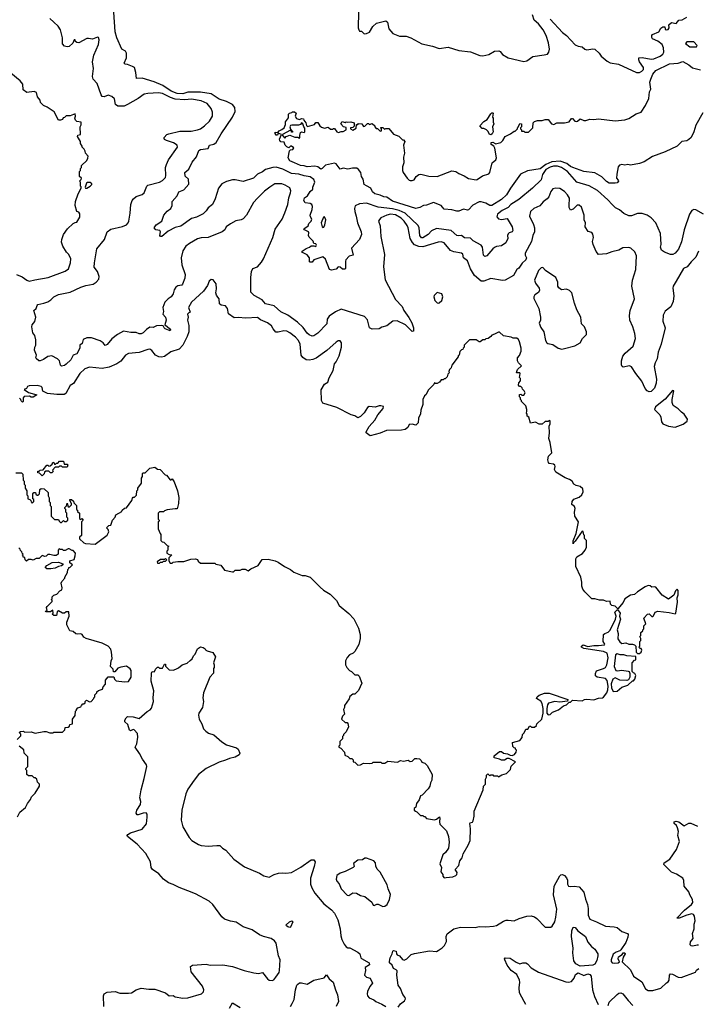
# Model space of a CAD drawing. Extents: x 1966327 to 2147849, y 395140 to 552178.
# Tile 5 of 256: x 1998025 to 2005002, y 441366 to 451509. Entities that reach past the tile are written whole.
import ezdxf

# ---------------------------------------------------------------- set-up
doc = ezdxf.new("R2010")
doc.units = 0

msp = doc.modelspace()

# ---------------------------------------------------------------- linework, layer by layer
at = {"layer": '0CON20XD'}
for points in [[(2003064, 449426), (2003094, 449375), (2003104, 449336), (2003095, 449323), (2003065, 449313), (2003055, 449302), (2003049, 449285), (2003050, 449255), (2003031, 449209), (2002985, 449180), (2002935, 449173), (2002915, 449164), (2002895, 449149), (2002835, 449077), (2002815, 449071), (2002802, 449082), (2002789, 449165), (2002775, 449185), (2002695, 449232), (2002665, 449260), (2002605, 449263), (2002575, 449287), (2002545, 449282), (2002525, 449287), (2002467, 449337), (2002315, 449357), (2002266, 449335), (2002231, 449295), (2002175, 449262), (2002162, 449262), (2002145, 449285), (2002139, 449365), (2002128, 449388), (2001995, 449515), (2001933, 449543), (2001865, 449561), (2001715, 449578), (2001595, 449620), (2001525, 449614), (2001480, 449590), (2001471, 449565), (2001475, 449535), (2001491, 449485), (2001504, 449415), (2001542, 449325), (2001543, 449297), (2001524, 449246), (2001440, 449155), (2001457, 449085), (2001417, 449073), (2001384, 449035), (2001378, 449022), (2001378, 448945), (2001372, 448938), (2001348, 448938), (2001325, 448960), (2001305, 448962), (2001282, 448938), (2001235, 448930), (2001216, 448936), (2001175, 449042), (2001145, 449066), (2001055, 449034), (2001035, 449010), (2001015, 449010), (2001010, 449015), (2001009, 449055), (2000985, 449087), (2000930, 449115), (2000932, 449125), (2000975, 449153), (2001010, 449165), (2001025, 449180), (2001055, 449180), (2001073, 449173), (2001080, 449185), (2001075, 449200), (2001052, 449202), (2001048, 449228), (2001005, 449270), (2000997, 449287), (2001002, 449315), (2000998, 449325), (2000958, 449345), (2000950, 449355), (2000996, 449384), (2001002, 449408), (2001026, 449435), (2001033, 449453), (2001018, 449478), (2001016, 449495), (2001036, 449555), (2001039, 449585), (2001034, 449604), (2001016, 449616), (2000965, 449622), (2000951, 449645), (2000959, 449675), (2000990, 449695), (2001015, 449739), (2001044, 449765), (2001044, 449785), (2001065, 449835), (2001055, 449863), (2001015, 449891), (2000955, 449900), (2000899, 449919), (2000825, 449925), (2000735, 449970), (2000665, 449991), (2000632, 449988), (2000555, 449965), (2000525, 449941), (2000475, 449917), (2000433, 449877), (2000325, 449843), (2000245, 449861), (2000215, 449859), (2000155, 449842), (2000105, 449818), (2000071, 449775), (2000038, 449665), (2000009, 449605), (1999965, 449571), (1999945, 449540), (1999915, 449510), (1999845, 449474), (1999795, 449462), (1999685, 449382), (1999625, 449367), (1999555, 449331), (1999490, 449275), (1999476, 449276), (1999468, 449285), (1999474, 449325), (1999468, 449338), (1999426, 449346), (1999408, 449365), (1999431, 449395), (1999490, 449435), (1999509, 449495), (1999545, 449538), (1999582, 449565), (1999594, 449595), (1999596, 449635), (1999645, 449695), (1999664, 449736), (1999714, 449756), (1999767, 449815), (1999763, 449865), (1999729, 449899), (1999724, 449935), (1999765, 449968), (1999800, 450040), (1999844, 450096), (1999868, 450162), (1999885, 450171), (1999967, 450183), (1999980, 450215), (2000025, 450226), (2000047, 450243), (2000100, 450335), (2000217, 450505), (2000242, 450565), (2000239, 450605), (2000216, 450635), (2000155, 450668), (2000080, 450690), (1999995, 450744), (1999885, 450763), (1999798, 450762), (1999755, 450761), (1999705, 450746), (1999645, 450748), (1999585, 450772), (1999500, 450830), (1999409, 450869), (1999285, 450906), (1999227, 450905), (1999222, 450965), (1999207, 451015), (1999188, 451028), (1999135, 451049), (1999112, 451052), (1999101, 451061), (1999124, 451115), (1999124, 451165), (1999114, 451184), (1999076, 451205), (1999025, 451322), (1999009, 451385), (1998996, 451586)], [(2001514, 451585), (2001511, 451425), (2001517, 451405), (2001525, 451392), (2001545, 451390), (2001572, 451365), (2001595, 451366), (2001625, 451382), (2001662, 451438), (2001698, 451472), (2001796, 451496), (2001813, 451483), (2001826, 451415), (2001867, 451367), (2001935, 451340), (2002005, 451340), (2002053, 451323), (2002165, 451260), (2002275, 451238), (2002345, 451212), (2002435, 451226), (2002545, 451193), (2002665, 451177), (2002761, 451141), (2002795, 451136), (2002855, 451149), (2002915, 451184), (2002957, 451187), (2002971, 451181), (2002995, 451150), (2003053, 451115), (2003215, 451079), (2003245, 451086), (2003309, 451131), (2003425, 451146), (2003458, 451155), (2003473, 451175), (2003480, 451205), (2003470, 451270), (2003446, 451345), (2003413, 451403), (2003367, 451465), (2003322, 451505), (2003305, 451559)], [(1999135, 450635), (1999102, 450618), (1999035, 450620), (1999013, 450635), (1999002, 450695), (1998975, 450717), (1998935, 450730), (1998895, 450713), (1998875, 450717), (1998864, 450734), (1998823, 450853), (1998781, 450895), (1998776, 450925), (1998784, 451005), (1998774, 451075), (1998790, 451145), (1998838, 451255), (1998842, 451302), (1998837, 451327), (1998825, 451328), (1998775, 451309), (1998735, 451317), (1998716, 451314), (1998635, 451272), (1998613, 451273), (1998600, 451285), (1998595, 451300), (1998585, 451300), (1998571, 451269), (1998535, 451233), (1998515, 451229), (1998485, 451238), (1998465, 451262), (1998465, 451322), (1998444, 451405), (1998421, 451441), (1998375, 451483), (1998335, 451520)], [(2003485, 451515), (2003615, 451376), (2003654, 451345), (2003745, 451251), (2003775, 451236), (2003815, 451231), (2003845, 451206), (2003865, 451199), (2003925, 451209), (2003948, 451205), (2003991, 451165), (2004012, 451132), (2004072, 451082), (2004105, 451066), (2004190, 451050), (2004375, 450964), (2004405, 450964), (2004432, 450978), (2004446, 450995), (2004449, 451015), (2004407, 451075), (2004398, 451095), (2004400, 451115), (2004435, 451118), (2004525, 451103), (2004555, 451107), (2004619, 451135), (2004646, 451155), (2004658, 451175), (2004655, 451220), (2004640, 451255), (2004595, 451288), (2004541, 451311), (2004532, 451325), (2004532, 451345), (2004540, 451355), (2004604, 451385), (2004627, 451423), (2004645, 451437), (2004667, 451437), (2004671, 451411), (2004680, 451405), (2004701, 451409), (2004712, 451425), (2004710, 451455), (2004735, 451480), (2004785, 451470), (2004810, 451505), (2004845, 451508), (2004895, 451536)], [(2004995, 451230), (2005000, 451245), (2004965, 451280), (2004895, 451280), (2004880, 451265), (2004925, 451230), (2004995, 451230)], [(2005059, 450551), (2004988, 450422), (2004966, 450354), (2004938, 450295), (2004915, 450274), (2004895, 450262), (2004843, 450255), (2004795, 450206), (2004672, 450148), (2004541, 450099), (2004455, 450045), (2004405, 450029), (2004315, 450011), (2004285, 450018), (2004255, 450011), (2004223, 450017), (2004200, 450010), (2004186, 449994), (2004172, 449918), (2004171, 449875), (2004188, 449855), (2004189, 449845), (2004175, 449830), (2004155, 449824), (2004095, 449826), (2004065, 449842), (2004019, 449889), (2003945, 449930), (2003833, 449947), (2003720, 449985), (2003695, 449996), (2003658, 450028), (2003591, 450051), (2003504, 450046), (2003441, 450019), (2003385, 449973), (2003255, 449953), (2003182, 449918), (2003078, 449775), (2003038, 449705), (2002985, 449656), (2002885, 449594), (2002865, 449594), (2002825, 449619), (2002777, 449633), (2002757, 449633), (2002692, 449598), (2002645, 449550), (2002635, 449548), (2002595, 449559), (2002545, 449538), (2002525, 449536), (2002475, 449551), (2002396, 449556), (2002378, 449578), (2002365, 449596), (2002285, 449626), (2002212, 449598), (2002184, 449596), (2002145, 449574), (2002105, 449563), (2001865, 449640), (2001805, 449682), (2001774, 449686), (2001735, 449703), (2001682, 449715), (2001657, 449735), (2001640, 449775), (2001595, 449796), (2001573, 449813), (2001562, 449865), (2001544, 449895), (2001539, 449935), (2001514, 449965), (2001495, 449978), (2001451, 449979), (2001405, 449969), (2001355, 449980), (2001325, 449970), (2001284, 450024), (2001265, 450031), (2001175, 450010), (2001140, 449975), (2001125, 449968), (2001094, 449994), (2001065, 449999), (2000985, 449993), (2000955, 450004), (2000915, 450008), (2000856, 450034), (2000808, 450055), (2000790, 450085), (2000802, 450158), (2000815, 450170), (2000838, 450172), (2000848, 450188), (2000825, 450208), (2000813, 450207), (2000795, 450190), (2000775, 450200), (2000760, 450215), (2000748, 450248), (2000715, 450250), (2000702, 450265), (2000701, 450279), (2000720, 450325), (2000685, 450340), (2000679, 450321), (2000665, 450318), (2000654, 450336), (2000655, 450350), (2000682, 450348), (2000698, 450365), (2000725, 450377), (2000748, 450395), (2000762, 450428), (2000763, 450457), (2000792, 450498), (2000793, 450537), (2000803, 450547), (2000828, 450552), (2000835, 450560), (2000855, 450560), (2000870, 450545), (2000862, 450515), (2000875, 450492), (2000905, 450482), (2000925, 450490), (2000948, 450488), (2000950, 450475), (2000972, 450445), (2000978, 450418), (2000988, 450408), (2001062, 450428), (2001075, 450450), (2001095, 450450), (2001116, 450416), (2001132, 450402), (2001165, 450393), (2001202, 450402), (2001225, 450380), (2001245, 450380), (2001255, 450390), (2001265, 450390), (2001292, 450355), (2001307, 450347), (2001335, 450358), (2001355, 450358), (2001388, 450375), (2001388, 450398), (2001360, 450405), (2001330, 450435), (2001345, 450460), (2001375, 450450), (2001385, 450458), (2001405, 450452), (2001435, 450458), (2001468, 450448), (2001468, 450412), (2001455, 450400), (2001430, 450395), (2001430, 450385), (2001455, 450370), (2001488, 450392), (2001492, 450428), (2001505, 450430), (2001515, 450440), (2001548, 450438), (2001565, 450410), (2001578, 450412), (2001605, 450440), (2001615, 450440), (2001625, 450430), (2001655, 450440), (2001680, 450415), (2001680, 450405), (2001695, 450390), (2001708, 450388), (2001735, 450360), (2001750, 450365), (2001750, 450385), (2001740, 450395), (2001745, 450400), (2001765, 450400), (2001782, 450382), (2001795, 450390), (2001825, 450390), (2001875, 450330), (2001928, 450308), (2001965, 450270), (2001975, 450270), (2001990, 450255), (2001978, 450215), (2001988, 450135), (2001978, 450092), (2001981, 450035), (2001967, 449995), (2001967, 449955), (2001974, 449934), (2002015, 449876), (2002034, 449855), (2002045, 449851), (2002065, 449851), (2002085, 449859), (2002106, 449895), (2002135, 449916), (2002155, 449917), (2002236, 449896), (2002325, 449893), (2002475, 449951), (2002515, 449947), (2002545, 449926), (2002602, 449902), (2002645, 449872), (2002725, 449859), (2002735, 449862), (2002789, 449902), (2002855, 449922), (2002867, 449935), (2002888, 450035), (2002926, 450065), (2002934, 450085), (2002916, 450186), (2002908, 450208), (2002880, 450225), (2002880, 450245), (2002897, 450247), (2002920, 450235), (2002925, 450230), (2002980, 450245), (2003000, 450265), (2003024, 450306), (2003077, 450333), (2003115, 450360), (2003125, 450360), (2003150, 450385), (2003150, 450395), (2003158, 450402), (2003175, 450440), (2003190, 450435), (2003190, 450405), (2003180, 450395), (2003180, 450385), (2003190, 450375), (2003192, 450362), (2003215, 450360), (2003225, 450352), (2003265, 450352), (2003307, 450395), (2003312, 450448), (2003325, 450460), (2003355, 450470), (2003405, 450470), (2003435, 450480), (2003465, 450480), (2003500, 450435), (2003525, 450430), (2003555, 450448), (2003635, 450448), (2003682, 450458), (2003705, 450490), (2003715, 450490), (2003740, 450465), (2003755, 450460), (2003767, 450463), (2003795, 450487), (2003835, 450472), (2003855, 450472), (2003895, 450486), (2003935, 450481), (2003985, 450488), (2004155, 450469), (2004255, 450479), (2004295, 450493), (2004371, 450539), (2004425, 450555), (2004468, 450625), (2004502, 450698), (2004511, 450765), (2004523, 450795), (2004514, 450865), (2004523, 450897), (2004545, 450949), (2004574, 450985), (2004715, 451055), (2004805, 451061), (2004853, 451077), (2004913, 451045), (2004952, 451012), (2005035, 450993)], [(1997994, 448884), (1998051, 448861), (1998100, 448825), (1998124, 448816), (1998182, 448828), (1998320, 448855), (1998495, 448918), (1998527, 448943), (1998549, 449005), (1998550, 449045), (1998531, 449091), (1998506, 449116), (1998470, 449175), (1998456, 449216), (1998459, 449245), (1998475, 449298), (1998517, 449355), (1998575, 449408), (1998595, 449420), (1998615, 449422), (1998646, 449475), (1998645, 449510), (1998635, 449528), (1998613, 449533), (1998597, 449595), (1998600, 449635), (1998627, 449715), (1998658, 449775), (1998658, 449788), (1998650, 449795), (1998650, 449835), (1998640, 449845), (1998658, 449862), (1998660, 449875), (1998640, 449895), (1998640, 449945), (1998650, 449955), (1998650, 449975), (1998660, 449985), (1998663, 450007), (1998715, 450060), (1998727, 450083), (1998730, 450105), (1998703, 450133), (1998700, 450155), (1998690, 450175), (1998670, 450195), (1998670, 450205), (1998650, 450235), (1998650, 450255), (1998620, 450305), (1998625, 450320), (1998650, 450325), (1998648, 450405), (1998658, 450425), (1998658, 450455), (1998615, 450460), (1998600, 450475), (1998592, 450495), (1998600, 450515), (1998598, 450538), (1998545, 450520), (1998505, 450520), (1998488, 450502), (1998472, 450498), (1998465, 450480), (1998445, 450473), (1998424, 450474), (1998379, 450559), (1998308, 450608), (1998270, 450625), (1998240, 450655), (1998235, 450680), (1998208, 450715), (1998199, 450759), (1998175, 450768), (1998098, 450758), (1998060, 450785), (1998058, 450845), (1998029, 450879), (1997935, 450960)], [(2005014, 449126), (2004988, 449062), (2004939, 449015), (2004898, 448962), (2004861, 448945), (2004784, 448814), (2004754, 448765), (2004748, 448745), (2004761, 448665), (2004753, 448605), (2004728, 448552), (2004672, 448505), (2004651, 448465), (2004647, 448405), (2004671, 448335), (2004628, 448165), (2004600, 448085), (2004589, 448015), (2004568, 447975), (2004558, 447935), (2004580, 447805), (2004577, 447765), (2004562, 447715), (2004525, 447678), (2004505, 447675), (2004485, 447685), (2004465, 447710), (2004431, 447785), (2004368, 447865), (2004325, 447933), (2004305, 447943), (2004240, 447930), (2004228, 447938), (2004222, 447955), (2004221, 447995), (2004235, 448044), (2004259, 448075), (2004342, 448145), (2004365, 448225), (2004359, 448275), (2004338, 448345), (2004306, 448415), (2004302, 448462), (2004309, 448515), (2004354, 448635), (2004327, 448765), (2004334, 448826), (2004367, 448935), (2004376, 449076), (2004359, 449119), (2004316, 449156), (2004295, 449163), (2004235, 449159), (2004195, 449134), (2004121, 449119), (2004065, 449098), (2003985, 449092), (2003962, 449122), (2003929, 449195), (2003923, 449225), (2003934, 449264), (2003925, 449300), (2003915, 449318), (2003877, 449327), (2003848, 449375), (2003850, 449415), (2003838, 449448), (2003838, 449495), (2003809, 449579), (2003785, 449598), (2003765, 449597), (2003724, 449556), (2003695, 449548), (2003683, 449573), (2003681, 449595), (2003685, 449670), (2003666, 449705), (2003635, 449739), (2003585, 449769), (2003546, 449774), (2003515, 449766), (2003495, 449740), (2003472, 449685), (2003456, 449664), (2003415, 449632), (2003380, 449590), (2003320, 449565), (2003285, 449535), (2003273, 449485), (2003315, 449400), (2003324, 449365), (2003324, 449325), (2003307, 449285), (2003296, 449225), (2003230, 449105), (2003229, 449085), (2003242, 449055), (2003236, 449035), (2003199, 449001), (2003165, 448949), (2003142, 448935), (2003110, 448875), (2003025, 448827), (2002995, 448824), (2002875, 448842), (2002805, 448814), (2002775, 448816), (2002708, 448875), (2002665, 448943), (2002635, 449025), (2002596, 449055), (2002589, 449095), (2002575, 449105), (2002495, 449119), (2002461, 449131), (2002395, 449212), (2002365, 449221), (2002335, 449219), (2002175, 449169), (2002135, 449172), (2002091, 449191), (2002068, 449215), (2002047, 449255), (2002026, 449364), (2002015, 449390), (2001985, 449435), (2001953, 449463), (2001895, 449499), (2001844, 449506), (2001805, 449495), (2001743, 449467), (2001728, 449452), (2001721, 449435), (2001736, 449385), (2001745, 449275), (2001782, 449092), (2001771, 448965), (2001788, 448828), (2001895, 448627), (2001963, 448555), (2001980, 448515), (2002032, 448442), (2002064, 448385), (2002081, 448335), (2002079, 448301), (2002065, 448298), (2001996, 448365), (2001913, 448407), (2001866, 448405), (2001804, 448355), (2001755, 448341), (2001725, 448324), (2001655, 448320), (2001626, 448335), (2001605, 448417), (2001575, 448451), (2001335, 448528), (2001275, 448501), (2001211, 448455), (2001192, 448425), (2001186, 448375), (2001095, 448281), (2001055, 448254), (2001035, 448249), (2001005, 448262), (2000985, 448280), (2000945, 448340), (2000887, 448395), (2000785, 448464), (2000715, 448501), (2000645, 448561), (2000557, 448583), (2000522, 448622), (2000438, 448668), (2000404, 448704), (2000404, 448854), (2000412, 448915), (2000426, 448945), (2000475, 448964), (2000515, 449012), (2000535, 449046), (2000632, 449265), (2000657, 449353), (2000727, 449455), (2000755, 449519), (2000785, 449605), (2000796, 449675), (2000814, 449725), (2000816, 449745), (2000805, 449776), (2000760, 449805), (2000725, 449817), (2000653, 449817), (2000599, 449785), (2000545, 449742), (2000475, 449671), (2000431, 449625), (2000359, 449495), (2000325, 449459), (2000305, 449448), (2000252, 449438), (2000195, 449406), (2000151, 449375), (2000137, 449343), (2000111, 449325), (1999965, 449265), (1999895, 449261), (1999855, 449251), (1999773, 449205), (1999736, 449175), (1999705, 449128), (1999687, 449055), (1999694, 448985), (1999729, 448885), (1999724, 448845), (1999703, 448785), (1999695, 448774), (1999655, 448769), (1999634, 448755), (1999614, 448725), (1999604, 448685), (1999586, 448655), (1999555, 448634), (1999520, 448600), (1999500, 448545), (1999505, 448504), (1999498, 448475), (1999526, 448446), (1999532, 448415), (1999518, 448365), (1999545, 448349), (1999570, 448325), (1999578, 448315), (1999575, 448303), (1999523, 448325), (1999511, 448335), (1999504, 448354), (1999485, 448358), (1999435, 448354), (1999400, 448340), (1999365, 448341), (1999332, 448318), (1999295, 448282), (1999275, 448273), (1999255, 448273), (1999225, 448286), (1999168, 448288), (1999095, 448300), (1999033, 448267), (1998975, 448221), (1998925, 448162), (1998905, 448154), (1998885, 448182), (1998855, 448201), (1998765, 448232), (1998715, 448231), (1998678, 448215), (1998668, 448175), (1998645, 448158), (1998646, 448125), (1998614, 448066), (1998575, 448052), (1998552, 448005), (1998505, 447962), (1998485, 447946), (1998455, 447941), (1998445, 447952), (1998440, 447980), (1998435, 447996), (1998415, 448016), (1998355, 448046), (1998315, 448041), (1998272, 448008), (1998235, 447994), (1998222, 447995), (1998195, 448018), (1998191, 448025), (1998198, 448055), (1998179, 448105), (1998181, 448135), (1998190, 448155), (1998191, 448211), (1998180, 448255), (1998160, 448285), (1998150, 448345), (1998152, 448365), (1998180, 448400), (1998192, 448445), (1998172, 448515), (1998196, 448535), (1998204, 448565), (1998213, 448575), (1998275, 448588), (1998315, 448604), (1998347, 448623), (1998375, 448654), (1998425, 448680), (1998545, 448704), (1998655, 448755), (1998705, 448771), (1998780, 448785), (1998814, 448805), (1998839, 448835), (1998842, 448865), (1998825, 448915), (1998791, 448961), (1998794, 449006), (1998821, 449149), (1998900, 449245), (1998927, 449323), (1998965, 449350), (1999085, 449378), (1999124, 449396), (1999141, 449415), (1999149, 449435), (1999164, 449515), (1999170, 449605), (1999182, 449645), (1999196, 449665), (1999225, 449687), (1999285, 449710), (1999306, 449724), (1999335, 449795), (1999345, 449806), (1999465, 449834), (1999497, 449853), (1999525, 449884), (1999531, 449905), (1999527, 449985), (1999535, 450018), (1999557, 450065), (1999650, 450195), (1999647, 450217), (1999609, 450239), (1999535, 450263), (1999517, 450275), (1999511, 450285), (1999514, 450295), (1999539, 450325), (1999560, 450335), (1999675, 450362), (1999789, 450361), (1999856, 450374), (1999885, 450385), (1999928, 450415), (1999978, 450465), (2000009, 450515), (2000011, 450555), (1999996, 450595), (1999954, 450645), (1999895, 450673), (1999795, 450690), (1999725, 450685), (1999625, 450692), (1999577, 450707), (1999495, 450749), (1999455, 450755), (1999345, 450750), (1999305, 450741), (1999245, 450696), (1999135, 450635)], [(2002875, 450322), (2002862, 450325), (2002848, 450358), (2002830, 450375), (2002805, 450390), (2002785, 450390), (2002762, 450415), (2002805, 450460), (2002839, 450481), (2002875, 450540), (2002885, 450550), (2002895, 450550), (2002900, 450545), (2002892, 450505), (2002900, 450495), (2002900, 450455), (2002908, 450435), (2002892, 450405), (2002900, 450355), (2002890, 450335), (2002875, 450322)], [(2000905, 450290), (2000910, 450295), (2000908, 450315), (2000915, 450348), (2000925, 450353), (2000955, 450348), (2000962, 450355), (2000962, 450392), (2000950, 450405), (2000940, 450435), (2000925, 450448), (2000915, 450430), (2000896, 450424), (2000826, 450424), (2000812, 450418), (2000807, 450405), (2000813, 450383), (2000820, 450370), (2000835, 450360), (2000835, 450350), (2000825, 450350), (2000820, 450370), (2000815, 450370), (2000730, 450325), (2000730, 450315), (2000755, 450290), (2000770, 450305), (2000805, 450320), (2000858, 450298), (2000888, 450298), (2000905, 450290)], [(2005065, 449507), (2004985, 449551), (2004965, 449554), (2004945, 449544), (2004921, 449505), (2004866, 449345), (2004838, 449222), (2004809, 449145), (2004775, 449105), (2004748, 449092), (2004725, 449090), (2004663, 449113), (2004632, 449135), (2004623, 449165), (2004630, 449195), (2004623, 449305), (2004574, 449415), (2004528, 449468), (2004486, 449496), (2004435, 449512), (2004385, 449512), (2004325, 449490), (2004295, 449489), (2004244, 449514), (2004199, 449549), (2004160, 449570), (2004125, 449604), (2004082, 449655), (2003975, 449750), (2003888, 449798), (2003760, 449835), (2003666, 449946), (2003605, 449987), (2003561, 450001), (2003520, 450000), (2003485, 449991), (2003442, 449965), (2003407, 449915), (2003395, 449859), (2003306, 449775), (2003165, 449658), (2003083, 449607), (2003055, 449574), (2002993, 449545), (2002945, 449505), (2002938, 449478), (2002955, 449457), (2002985, 449452), (2003045, 449461), (2003064, 449426)], [(1998715, 449772), (1998750, 449795), (1998768, 449812), (1998768, 449818), (1998752, 449832), (1998725, 449832), (1998714, 449826), (1998700, 449785), (1998704, 449774), (1998715, 449772)], [(2001145, 449370), (2001155, 449373), (2001166, 449395), (2001176, 449446), (2001165, 449478), (2001152, 449475), (2001128, 449415), (2001138, 449375), (2001145, 449370)], [(2003606, 448116), (2003635, 448121), (2003742, 448148), (2003795, 448180), (2003818, 448225), (2003862, 448265), (2003861, 448295), (2003840, 448345), (2003810, 448375), (2003803, 448445), (2003762, 448522), (2003738, 448588), (2003709, 448695), (2003685, 448718), (2003655, 448732), (2003605, 448727), (2003576, 448746), (2003566, 448765), (2003566, 448806), (2003545, 448852), (2003438, 448925), (2003410, 448955), (2003395, 448952), (2003366, 448924), (2003326, 448825), (2003334, 448795), (2003373, 448745), (2003377, 448723), (2003365, 448700), (2003328, 448675), (2003318, 448655), (2003317, 448637), (2003370, 448535), (2003388, 448445), (2003388, 448415), (2003374, 448384), (2003389, 448339), (2003422, 448295), (2003439, 448205), (2003452, 448182), (2003464, 448174), (2003496, 448166), (2003515, 448162), (2003570, 448125), (2003606, 448116)], [(2002415, 442672), (2002485, 442680), (2002515, 442693), (2002527, 442705), (2002528, 442725), (2002508, 442755), (2002548, 442795), (2002558, 442845), (2002582, 442875), (2002592, 442915), (2002642, 443005), (2002662, 443055), (2002668, 443175), (2002661, 443229), (2002664, 443236), (2002686, 443244), (2002693, 443255), (2002704, 443306), (2002703, 443355), (2002798, 443575), (2002802, 443615), (2002820, 443635), (2002820, 443685), (2002830, 443705), (2002832, 443728), (2002845, 443740), (2002865, 443720), (2002875, 443730), (2002895, 443730), (2002905, 443720), (2002945, 443720), (2002955, 443710), (2002988, 443732), (2003037, 443743), (2003078, 443785), (2003085, 443820), (2003130, 443865), (2003065, 443898), (2003045, 443898), (2003015, 443882), (2002985, 443880), (2002965, 443892), (2002910, 443905), (2002910, 443925), (2002965, 443970), (2002985, 443970), (2003005, 443952), (2003047, 443947), (2003075, 443932), (2003095, 443930), (2003119, 443941), (2003137, 443963), (2003140, 443985), (2003130, 443995), (2003130, 444005), (2003115, 444010), (2003103, 444023), (2003100, 444065), (2003176, 444084), (2003198, 444115), (2003203, 444147), (2003218, 444162), (2003235, 444200), (2003258, 444202), (2003275, 444230), (2003285, 444230), (2003295, 444220), (2003325, 444220), (2003345, 444240), (2003350, 444255), (2003400, 444305), (2003414, 444366), (2003414, 444415), (2003406, 444465), (2003389, 444489), (2003347, 444515), (2003352, 444535), (2003375, 444550), (2003428, 444572), (2003475, 444570), (2003670, 444505), (2003665, 444490), (2003585, 444480), (2003535, 444486), (2003471, 444469), (2003460, 444450), (2003451, 444415), (2003452, 444365), (2003465, 444350), (2003487, 444353), (2003510, 444375), (2003571, 444399), (2003625, 444442), (2003655, 444450), (2003682, 444478), (2003695, 444480), (2003715, 444498), (2003815, 444492), (2003840, 444505), (2003865, 444509), (2003935, 444504), (2003985, 444521), (2004025, 444524), (2004035, 444530), (2004069, 444575), (2004080, 444605), (2004084, 444645), (2004075, 444702), (2004055, 444722), (2003970, 444735), (2003955, 444750), (2003952, 444775), (2003965, 444802), (2004036, 444824), (2004056, 444835), (2004069, 444865), (2004084, 444936), (2004074, 444985), (2004035, 445001), (2003835, 445030), (2003808, 445045), (2003808, 445055), (2003825, 445068), (2003875, 445051), (2003935, 445064), (2003985, 445061), (2004045, 445070), (2004050, 445075), (2004034, 445105), (2004037, 445175), (2004048, 445185), (2004085, 445199), (2004105, 445219), (2004159, 445335), (2004166, 445366), (2004153, 445407), (2004175, 445430), (2004185, 445430), (2004207, 445397), (2004200, 445365), (2004210, 445335), (2004176, 445225), (2004188, 445185), (2004185, 445130), (2004205, 445100), (2004225, 445082), (2004265, 445090), (2004295, 445078), (2004335, 445078), (2004355, 445070), (2004370, 445055), (2004373, 444993), (2004385, 444980), (2004405, 444980), (2004422, 444995), (2004430, 445015), (2004425, 445030), (2004412, 445032), (2004400, 445045), (2004410, 445055), (2004410, 445105), (2004420, 445115), (2004420, 445135), (2004410, 445155), (2004420, 445165), (2004420, 445195), (2004440, 445215), (2004440, 445225), (2004450, 445235), (2004450, 445265), (2004470, 445285), (2004450, 445345), (2004490, 445385), (2004505, 445390), (2004535, 445360), (2004545, 445360), (2004552, 445368), (2004568, 445405), (2004595, 445417), (2004713, 445403), (2004775, 445388), (2004782, 445395), (2004799, 445509), (2004794, 445555), (2004806, 445585), (2004805, 445630), (2004795, 445642), (2004778, 445625), (2004759, 445581), (2004705, 445540), (2004641, 445581), (2004575, 445662), (2004565, 445668), (2004535, 445662), (2004515, 445677), (2004495, 445680), (2004465, 445667), (2004386, 445614), (2004355, 445587), (2004315, 445581), (2004255, 445543), (2004237, 445505), (2004185, 445440), (2004157, 445467), (2004120, 445475), (2004108, 445488), (2004105, 445520), (2004065, 445517), (2004035, 445528), (2003995, 445530), (2003946, 445544), (2003915, 445543), (2003842, 445615), (2003823, 445643), (2003812, 445675), (2003812, 445715), (2003802, 445765), (2003750, 445875), (2003750, 445925), (2003752, 445955), (2003762, 445975), (2003819, 446011), (2003847, 446043), (2003860, 446075), (2003860, 446145), (2003840, 446165), (2003840, 446195), (2003833, 446203), (2003827, 446237), (2003815, 446240), (2003745, 446138), (2003730, 446125), (2003725, 446110), (2003722, 446115), (2003725, 446140), (2003754, 446216), (2003778, 446335), (2003740, 446395), (2003737, 446435), (2003743, 446475), (2003736, 446496), (2003710, 446515), (2003712, 446545), (2003729, 446571), (2003785, 446592), (2003814, 446615), (2003826, 446645), (2003822, 446675), (2003795, 446700), (2003755, 446711), (2003732, 446725), (2003712, 446755), (2003685, 446773), (2003640, 446790), (2003545, 446848), (2003530, 446875), (2003538, 446905), (2003535, 446920), (2003522, 446932), (2003478, 446938), (2003469, 446949), (2003462, 446975), (2003468, 447012), (2003504, 447046), (2003487, 447155), (2003473, 447195), (2003480, 447255), (2003477, 447323), (2003487, 447345), (2003488, 447378), (2003475, 447380), (2003465, 447370), (2003435, 447370), (2003405, 447342), (2003375, 447342), (2003335, 447362), (2003285, 447352), (2003268, 447415), (2003250, 447425), (2003250, 447445), (2003243, 447455), (2003248, 447475), (2003248, 447495), (2003235, 447530), (2003190, 447575), (2003190, 447585), (2003180, 447595), (2003180, 447615), (2003170, 447625), (2003172, 447648), (2003185, 447650), (2003195, 447640), (2003215, 447640), (2003228, 447665), (2003220, 447685), (2003202, 447702), (2003198, 447718), (2003185, 447730), (2003172, 447732), (2003160, 447745), (2003163, 447767), (2003182, 447788), (2003182, 447812), (2003172, 447825), (2003178, 447865), (2003175, 447870), (2003145, 447870), (2003140, 447875), (2003150, 447905), (2003190, 447945), (2003162, 447975), (2003152, 447995), (2003152, 448025), (2003171, 448049), (2003188, 448095), (2003188, 448125), (2003172, 448192), (2003160, 448215), (2003145, 448228), (2003105, 448230), (2003085, 448240), (2003005, 448252), (2002965, 448290), (2002955, 448290), (2002915, 448268), (2002885, 448260), (2002876, 448244), (2002850, 448225), (2002825, 448220), (2002815, 448210), (2002795, 448210), (2002765, 448192), (2002755, 448192), (2002725, 448210), (2002655, 448210), (2002600, 448155), (2002600, 448135), (2002590, 448125), (2002588, 448112), (2002575, 448110), (2002555, 448090), (2002550, 448055), (2002540, 448045), (2002540, 448035), (2002475, 447950), (2002468, 447922), (2002450, 447905), (2002442, 447885), (2002447, 447873), (2002433, 447857), (2002425, 447830), (2002405, 447810), (2002395, 447810), (2002385, 447800), (2002365, 447800), (2002346, 447774), (2002325, 447760), (2002305, 447760), (2002295, 447770), (2002288, 447752), (2002233, 447695), (2002208, 447645), (2002192, 447635), (2002177, 447595), (2002176, 447544), (2002154, 447486), (2002152, 447448), (2002132, 447405), (2002127, 447355), (2002105, 447333), (2002065, 447342), (2002035, 447338), (2002022, 447308), (2001995, 447289), (2001955, 447281), (2001802, 447278), (2001735, 447251), (2001634, 447224), (2001593, 447255), (2001592, 447265), (2001622, 447318), (2001680, 447385), (2001711, 447439), (2001768, 447505), (2001770, 447525), (2001745, 447533), (2001725, 447533), (2001685, 447517), (2001622, 447525), (2001605, 447513), (2001572, 447458), (2001535, 447423), (2001505, 447408), (2001475, 447428), (2001439, 447439), (2001290, 447515), (2001145, 447558), (2001133, 447585), (2001130, 447695), (2001162, 447755), (2001196, 447775), (2001210, 447820), (2001252, 447895), (2001266, 447964), (2001284, 447986), (2001313, 448045), (2001340, 448135), (2001339, 448179), (2001325, 448202), (2001305, 448200), (2001285, 448186), (2001187, 448103), (2001078, 448022), (2001042, 448008), (2001005, 448003), (2000975, 448007), (2000939, 448029), (2000923, 448055), (2000912, 448165), (2000895, 448205), (2000865, 448240), (2000808, 448285), (2000775, 448301), (2000745, 448305), (2000685, 448290), (2000662, 448292), (2000635, 448323), (2000619, 448355), (2000577, 448385), (2000505, 448418), (2000475, 448442), (2000355, 448435), (2000275, 448441), (2000235, 448438), (2000175, 448480), (2000166, 448535), (2000145, 448563), (2000098, 448568), (2000081, 448581), (2000078, 448635), (2000065, 448652), (2000052, 448672), (2000046, 448695), (2000052, 448735), (2000048, 448788), (2000018, 448828), (1999995, 448833), (1999977, 448815), (1999958, 448772), (1999918, 448712), (1999795, 448601), (1999764, 448546), (1999780, 448495), (1999765, 448489), (1999754, 448475), (1999759, 448445), (1999754, 448414), (1999768, 448358), (1999768, 448295), (1999750, 448245), (1999704, 448155), (1999666, 448114), (1999581, 448089), (1999515, 448041), (1999485, 448032), (1999457, 448037), (1999425, 448052), (1999385, 448101), (1999365, 448114), (1999345, 448112), (1999255, 448082), (1999145, 448069), (1999116, 448054), (1999068, 447992), (1999025, 447965)], [(2002335, 448588), (2002345, 448592), (2002370, 448615), (2002382, 448655), (2002370, 448685), (2002325, 448700), (2002292, 448668), (2002290, 448655), (2002300, 448615), (2002323, 448593), (2002335, 448588)], [(1999025, 447965), (1998945, 447930), (1998875, 447916), (1998745, 447929), (1998697, 447913), (1998645, 447866), (1998579, 447761), (1998545, 447740), (1998501, 447659), (1998483, 447647), (1998408, 447648), (1998310, 447660), (1998264, 447684), (1998255, 447720), (1998245, 447732), (1998205, 447742), (1998124, 447736), (1998105, 447730), (1998095, 447710), (1998072, 447698), (1998115, 447668), (1998200, 447645), (1998165, 447620), (1998145, 447620), (1998125, 447630), (1998072, 447628), (1998060, 447615), (1998060, 447575), (1998055, 447570), (1998042, 447582), (1998038, 447598), (1998022, 447612)], [(2004775, 447313), (2004855, 447342), (2004896, 447374), (2004901, 447395), (2004866, 447446), (2004838, 447465), (2004805, 447502), (2004752, 447535), (2004742, 447565), (2004742, 447595), (2004760, 447685), (2004745, 447690), (2004671, 447599), (2004570, 447520), (2004562, 447495), (2004615, 447440), (2004626, 447416), (2004632, 447365), (2004647, 447347), (2004705, 447323), (2004775, 447313)], [(1997985, 446840), (1998045, 446840), (1998058, 446828), (1998060, 446765), (1998070, 446755), (1998070, 446725), (1998080, 446715), (1998083, 446683), (1998100, 446655), (1998100, 446615), (1998110, 446605), (1998110, 446575), (1998128, 446568), (1998140, 446555), (1998142, 446542), (1998155, 446530), (1998170, 446545), (1998170, 446565), (1998160, 446575), (1998160, 446625), (1998172, 446638), (1998188, 446638), (1998192, 446622), (1998205, 446610), (1998215, 446610), (1998230, 446625), (1998232, 446668), (1998245, 446680), (1998278, 446678), (1998317, 446637), (1998320, 446605), (1998330, 446585), (1998330, 446545), (1998340, 446535), (1998340, 446505), (1998350, 446495), (1998350, 446395), (1998382, 446362), (1998425, 446360), (1998432, 446342), (1998445, 446330), (1998455, 446330), (1998475, 446350), (1998485, 446340), (1998505, 446340), (1998520, 446355), (1998520, 446375), (1998510, 446385), (1998510, 446425), (1998500, 446435), (1998500, 446465), (1998490, 446475), (1998490, 446485), (1998508, 446502), (1998515, 446530), (1998525, 446490), (1998538, 446492), (1998558, 446512), (1998560, 446525), (1998540, 446555), (1998542, 446568), (1998558, 446568), (1998578, 446548), (1998582, 446532), (1998610, 446505), (1998610, 446465), (1998620, 446455), (1998622, 446442), (1998640, 446425), (1998642, 446372), (1998655, 446360), (1998665, 446370), (1998680, 446355), (1998660, 446335), (1998660, 446195), (1998642, 446178), (1998642, 446162), (1998685, 446120), (1998703, 446113), (1998802, 446108), (1998925, 446200), (1998942, 446235), (1998937, 446257), (1998920, 446275), (1998942, 446298), (1998965, 446302), (1998982, 446355), (1999008, 446385), (1999015, 446410), (1999076, 446444), (1999080, 446455), (1999103, 446477), (1999125, 446480), (1999180, 446555), (1999185, 446580), (1999195, 446590), (1999208, 446592), (1999228, 446612), (1999230, 446655), (1999240, 446665), (1999240, 446685), (1999280, 446735), (1999280, 446785), (1999290, 446805), (1999290, 446835), (1999295, 446840), (1999318, 446842), (1999365, 446890), (1999415, 446900), (1999445, 446880), (1999470, 446875), (1999522, 446822), (1999538, 446818), (1999575, 446770), (1999585, 446770), (1999595, 446780), (1999615, 446750), (1999650, 446655), (1999662, 446588), (1999659, 446525), (1999645, 446470), (1999625, 446472), (1999545, 446460), (1999515, 446450), (1999505, 446440), (1999465, 446440), (1999450, 446425), (1999450, 446365), (1999460, 446355), (1999460, 446345), (1999450, 446335), (1999450, 446265), (1999470, 446215), (1999480, 446205), (1999480, 446145), (1999492, 446132), (1999508, 446128), (1999542, 446092), (1999560, 446085), (1999550, 446075), (1999550, 446045), (1999540, 446035), (1999540, 446015), (1999565, 446000), (1999590, 445995), (1999560, 445965), (1999560, 445935), (1999575, 445910), (1999595, 445910), (1999605, 445920), (1999655, 445928), (1999715, 445928), (1999787, 445953), (1999835, 445957), (1999855, 445950), (1999862, 445932), (1999885, 445910), (2000035, 445910), (2000045, 445900), (2000095, 445890), (2000135, 445840), (2000215, 445820), (2000227, 445823), (2000245, 445840), (2000295, 445840), (2000315, 445850), (2000345, 445848), (2000377, 445833), (2000405, 445852), (2000480, 445885), (2000523, 445947), (2000585, 445953), (2000656, 445936), (2000685, 445922), (2000750, 445875), (2000815, 445847), (2000847, 445817), (2000934, 445784), (2000965, 445782), (2001016, 445766), (2001120, 445665), (2001154, 445634), (2001222, 445592), (2001286, 445526), (2001316, 445476), (2001415, 445392), (2001466, 445336), (2001515, 445240), (2001532, 445175), (2001532, 445135), (2001517, 445073), (2001475, 445000), (2001457, 444983), (2001420, 444965), (2001395, 444940), (2001380, 444905), (2001378, 444865), (2001392, 444835), (2001420, 444805), (2001440, 444795), (2001475, 444760), (2001505, 444760), (2001520, 444745), (2001548, 444675), (2001515, 444600), (2001475, 444560), (2001455, 444560), (2001424, 444536), (2001417, 444513), (2001370, 444445), (2001370, 444425), (2001360, 444405), (2001370, 444355), (2001348, 444335), (2001340, 444305), (2001375, 444270), (2001395, 444270), (2001405, 444260), (2001410, 444225), (2001388, 444172), (2001360, 444145), (2001360, 444135), (2001350, 444125), (2001348, 444102), (2001320, 444075), (2001320, 444035), (2001310, 444025), (2001310, 444015), (2001330, 444005), (2001370, 443965), (2001372, 443932), (2001405, 443920), (2001425, 443900), (2001445, 443900), (2001460, 443885), (2001460, 443865), (2001475, 443860), (2001505, 443830), (2001535, 443832), (2001565, 443852), (2001625, 443848), (2001655, 443850), (2001665, 443860), (2001745, 443860), (2001755, 443850), (2001785, 443850), (2001815, 443870), (2001915, 443862), (2001945, 443878), (2001975, 443872), (2002025, 443882), (2002045, 443868), (2002065, 443872), (2002095, 443897), (2002115, 443900), (2002140, 443895), (2002158, 443878), (2002165, 443860), (2002195, 443852), (2002222, 443825), (2002272, 443735), (2002268, 443675), (2002253, 443647), (2002247, 443613), (2002230, 443585), (2002168, 443522), (2002152, 443515), (2002137, 443473), (2002112, 443435), (2002102, 443398), (2002088, 443382), (2002088, 443368), (2002100, 443355), (2002115, 443350), (2002152, 443312), (2002175, 443310), (2002185, 443300), (2002195, 443300), (2002215, 443280), (2002295, 443267), (2002315, 443273), (2002347, 443297), (2002352, 443285), (2002346, 443245), (2002351, 443221), (2002418, 443155), (2002440, 443095), (2002448, 443035), (2002440, 442975), (2002409, 442931), (2002382, 442905), (2002350, 442815), (2002368, 442775), (2002362, 442732), (2002380, 442705), (2002380, 442685), (2002395, 442670), (2002415, 442672)], [(1998255, 446810), (1998228, 446838), (1998212, 446842), (1998212, 446858), (1998225, 446860), (1998235, 446870), (1998268, 446872), (1998305, 446920), (1998315, 446920), (1998325, 446910), (1998338, 446912), (1998358, 446932), (1998365, 446950), (1998378, 446948), (1998382, 446932), (1998395, 446930), (1998405, 446940), (1998418, 446942), (1998435, 446960), (1998475, 446960), (1998482, 446932), (1998515, 446930), (1998520, 446925), (1998515, 446900), (1998465, 446900), (1998455, 446910), (1998435, 446910), (1998425, 446900), (1998392, 446898), (1998362, 446868), (1998370, 446855), (1998355, 446840), (1998342, 446842), (1998325, 446860), (1998295, 446860), (1998282, 446848), (1998278, 446832), (1998255, 446810)], [(1998000, 444095), (1998037, 444133), (1998038, 444148), (1998020, 444165), (1998032, 444178), (1998065, 444180), (1998075, 444170), (1998145, 444172), (1998185, 444160), (1998275, 444178), (1998297, 444177), (1998335, 444162), (1998365, 444162), (1998375, 444170), (1998465, 444170), (1998490, 444195), (1998492, 444218), (1998525, 444220), (1998538, 444232), (1998542, 444248), (1998570, 444255), (1998570, 444305), (1998597, 444343), (1998600, 444385), (1998610, 444395), (1998610, 444405), (1998625, 444420), (1998655, 444430), (1998660, 444445), (1998675, 444460), (1998685, 444460), (1998698, 444472), (1998700, 444485), (1998712, 444498), (1998743, 444483), (1998760, 444485), (1998790, 444515), (1998790, 444525), (1998800, 444535), (1998800, 444555), (1998820, 444575), (1998820, 444585), (1998835, 444600), (1998878, 444612), (1998883, 444637), (1998910, 444665), (1998910, 444705), (1998935, 444740), (1998995, 444740), (1999000, 444715), (1999018, 444698), (1999105, 444688), (1999145, 444692), (1999173, 444735), (1999172, 444805), (1999163, 444823), (1999125, 444848), (1999065, 444840), (1999035, 444830), (1999005, 444790), (1998992, 444792), (1998988, 444818), (1998960, 444845), (1998968, 444905), (1998977, 444927), (1998972, 444995), (1998962, 445025), (1998936, 445056), (1998875, 445087), (1998710, 445135), (1998687, 445147), (1998668, 445175), (1998655, 445182), (1998618, 445178), (1998603, 445183), (1998575, 445207), (1998540, 445215), (1998510, 445275), (1998512, 445302), (1998533, 445365), (1998530, 445410), (1998505, 445408), (1998485, 445397), (1998465, 445397), (1998425, 445420), (1998412, 445408), (1998405, 445370), (1998375, 445370), (1998360, 445385), (1998370, 445395), (1998368, 445428), (1998342, 445408), (1998295, 445410), (1998290, 445415), (1998308, 445422), (1998302, 445455), (1998308, 445465), (1998360, 445515), (1998360, 445525), (1998350, 445535), (1998360, 445545), (1998360, 445565), (1998375, 445580), (1998408, 445592), (1998440, 445625), (1998458, 445635), (1998462, 445655), (1998452, 445705), (1998458, 445722), (1998490, 445755), (1998490, 445765), (1998517, 445813), (1998520, 445845), (1998530, 445855), (1998530, 445865), (1998545, 445870), (1998570, 445895), (1998543, 445913), (1998543, 445935), (1998585, 445950), (1998598, 445985), (1998600, 446015), (1998575, 446040), (1998565, 446040), (1998535, 446060), (1998525, 446060), (1998495, 446040), (1998475, 446040), (1998465, 446050), (1998445, 446050), (1998432, 446058), (1998420, 446045), (1998420, 446005), (1998402, 445988), (1998378, 445988), (1998335, 446000), (1998315, 446000), (1998297, 445983), (1998285, 445980), (1998255, 445990), (1998225, 445960), (1998195, 445960), (1998165, 445942), (1998145, 445950), (1998115, 445950), (1998095, 445930), (1998080, 445945), (1998078, 445968), (1998062, 445972), (1998060, 445985), (1998050, 445995), (1998060, 446005), (1998050, 446015), (1998048, 446028), (1998032, 446042), (1998030, 446055), (1998018, 446068)], [(1998305, 445851), (1998289, 445865), (1998303, 445887), (1998361, 445919), (1998425, 445921), (1998468, 445905), (1998468, 445895), (1998457, 445883), (1998425, 445876), (1998391, 445859), (1998345, 445854), (1998305, 445851)], [(1999445, 445910), (1999465, 445912), (1999475, 445920), (1999495, 445920), (1999505, 445930), (1999525, 445930), (1999540, 445945), (1999525, 445960), (1999515, 445950), (1999475, 445950), (1999440, 445925), (1999445, 445910)], [(1998891, 441345), (1998888, 441455), (1998894, 441475), (1998925, 441490), (1999008, 441498), (1999055, 441481), (1999145, 441481), (1999175, 441486), (1999225, 441516), (1999275, 441532), (1999355, 441522), (1999415, 441524), (1999525, 441484), (1999565, 441454), (1999605, 441456), (1999625, 441444), (1999705, 441429), (1999757, 441433), (1999896, 441474), (1999918, 441495), (1999920, 441515), (1999906, 441555), (1999792, 441702), (1999783, 441755), (1999805, 441770), (1999945, 441781), (1999985, 441771), (2000115, 441773), (2000215, 441757), (2000335, 441713), (2000435, 441692), (2000485, 441684), (2000525, 441693), (2000578, 441628), (2000595, 441616), (2000625, 441613), (2000640, 441620), (2000661, 441645), (2000695, 441693), (2000701, 441715), (2000706, 441825), (2000689, 441865), (2000666, 441995), (2000649, 442019), (2000613, 442045), (2000535, 442064), (2000495, 442081), (2000420, 442135), (2000325, 442164), (2000255, 442213), (2000194, 442224), (2000134, 442245), (2000105, 442269), (2000014, 442394), (1999975, 442428), (1999835, 442505), (1999755, 442537), (1999668, 442568), (1999605, 442602), (1999557, 442617), (1999505, 442657), (1999459, 442709), (1999392, 442755), (1999379, 442775), (1999373, 442835), (1999325, 442919), (1999233, 443015), (1999134, 443095), (1999132, 443105), (1999139, 443115), (1999165, 443134), (1999285, 443171), (1999332, 443225), (1999339, 443295), (1999336, 443325), (1999328, 443338), (1999295, 443336), (1999245, 443317), (1999235, 443318), (1999223, 443335), (1999230, 443365), (1999268, 443425), (1999271, 443455), (1999262, 443495), (1999277, 443577), (1999308, 443692), (1999333, 443815), (1999331, 443835), (1999290, 443890), (1999259, 443950), (1999214, 444015), (1999231, 444049), (1999242, 444118), (1999239, 444155), (1999205, 444193), (1999195, 444198), (1999165, 444184), (1999155, 444190), (1999138, 444248), (1999107, 444275), (1999106, 444295), (1999121, 444319), (1999135, 444330), (1999195, 444328), (1999255, 444312), (1999338, 444382), (1999370, 444400), (1999383, 444417), (1999403, 444485), (1999399, 444525), (1999405, 444595), (1999379, 444695), (1999382, 444778), (1999390, 444795), (1999408, 444792), (1999420, 444805), (1999422, 444818), (1999445, 444840), (1999455, 444840), (1999465, 444830), (1999495, 444830), (1999515, 444870), (1999525, 444870), (1999528, 444848), (1999565, 444813), (1999605, 444810), (1999632, 444818), (1999659, 444831), (1999698, 444865), (1999748, 444882), (1999781, 444909), (1999800, 444925), (1999814, 444955), (1999833, 444975), (1999855, 445028), (1999885, 445048), (1999915, 445043), (1999935, 445028), (1999940, 445015), (1999955, 445008), (2000015, 444992), (2000042, 444945), (2000020, 444885), (2000028, 444865), (2000028, 444835), (2000020, 444825), (2000022, 444778), (1999982, 444735), (1999916, 444575), (1999911, 444525), (1999917, 444485), (1999909, 444425), (1999871, 444365), (1999866, 444344), (1999874, 444305), (1999901, 444255), (1999918, 444205), (1999940, 444180), (1999968, 444158), (2000025, 444142), (2000105, 444070), (2000155, 444041), (2000259, 444009), (2000276, 443996), (2000293, 443955), (2000286, 443935), (2000245, 443912), (2000185, 443897), (2000145, 443880), (2000079, 443861), (1999944, 443796), (1999867, 443733), (1999822, 443675), (1999756, 443583), (1999734, 443535), (1999694, 443365), (1999687, 443265), (1999705, 443195), (1999771, 443085), (1999796, 443055), (1999865, 443012), (1999894, 443004), (1999965, 442995), (2000056, 443004), (2000085, 443001), (2000114, 442974), (2000146, 442955), (2000231, 442861), (2000341, 442781), (2000495, 442716), (2000540, 442690), (2000595, 442676), (2000645, 442704), (2000691, 442719), (2000735, 442722), (2000765, 442717), (2000825, 442725), (2000921, 442779), (2001025, 442854), (2001055, 442853), (2001066, 442835), (2001058, 442785), (2001019, 442665), (2001018, 442605), (2001033, 442565), (2001065, 442510), (2001155, 442402), (2001235, 442340), (2001265, 442305), (2001301, 442235), (2001326, 442145), (2001332, 442072), (2001343, 442033), (2001365, 441987), (2001385, 441960), (2001405, 441948), (2001425, 441948), (2001505, 441904), (2001526, 441885), (2001536, 441846), (2001545, 441837), (2001623, 441795), (2001625, 441774), (2001582, 441745), (2001586, 441715), (2001576, 441666), (2001596, 441646), (2001635, 441635), (2001659, 441585), (2001631, 441549), (2001605, 441499), (2001601, 441475), (2001605, 441455), (2001623, 441433), (2001672, 441412), (2001691, 441395), (2001755, 441369), (2001795, 441344)], [(2004135, 444590), (2004175, 444592), (2004225, 444633), (2004287, 444653), (2004335, 444700), (2004345, 444700), (2004360, 444715), (2004368, 444755), (2004360, 444775), (2004345, 444780), (2004330, 444795), (2004330, 444885), (2004355, 444910), (2004370, 444915), (2004368, 444948), (2004275, 444957), (2004246, 444966), (2004206, 444966), (2004175, 444977), (2004158, 444965), (2004146, 444846), (2004162, 444805), (2004175, 444800), (2004225, 444808), (2004289, 444799), (2004300, 444795), (2004308, 444775), (2004308, 444735), (2004292, 444708), (2004275, 444703), (2004205, 444706), (2004155, 444729), (2004131, 444715), (2004116, 444666), (2004118, 444625), (2004135, 444590)], [(1998003, 443297), (1998028, 443345), (1998086, 443394), (1998104, 443436), (1998138, 443475), (1998148, 443505), (1998185, 443540), (1998228, 443615), (1998230, 443635), (1998210, 443655), (1998200, 443685), (1998185, 443700), (1998175, 443700), (1998155, 443720), (1998115, 443720), (1998100, 443735), (1998100, 443775), (1998090, 443785), (1998090, 443795), (1998110, 443815), (1998110, 443915), (1998078, 443948), (1998070, 443955), (1998068, 443988), (1998020, 444025)], [(2005015, 441976), (2005000, 441975), (2004955, 441967), (2004938, 441968), (2004928, 441978), (2004930, 442010), (2004958, 442045), (2004952, 442095), (2004968, 442145), (2004968, 442192), (2004978, 442225), (2004973, 442273), (2004963, 442293), (2004945, 442299), (2004894, 442286), (2004815, 442254), (2004792, 442255), (2004869, 442335), (2004941, 442395), (2004954, 442415), (2004953, 442445), (2004924, 442494), (2004914, 442524), (2004867, 442585), (2004863, 442643), (2004852, 442665), (2004786, 442706), (2004735, 442728), (2004658, 442805), (2004662, 442825), (2004718, 442862), (2004789, 442961), (2004818, 443042), (2004800, 443105), (2004808, 443145), (2004799, 443185), (2004788, 443208), (2004765, 443230), (2004763, 443247), (2004785, 443252), (2004810, 443245), (2004865, 443204), (2004915, 443234), (2004935, 443234), (2005005, 443200)], [(2001765, 442375), (2001785, 442376), (2001807, 442393), (2001833, 442445), (2001843, 442497), (2001818, 442555), (2001808, 442598), (2001738, 442728), (2001705, 442760), (2001691, 442791), (2001688, 442825), (2001670, 442845), (2001595, 442872), (2001578, 442872), (2001555, 442853), (2001508, 442852), (2001463, 442817), (2001470, 442785), (2001460, 442775), (2001375, 442733), (2001325, 442718), (2001292, 442695), (2001283, 442655), (2001290, 442635), (2001316, 442606), (2001335, 442557), (2001395, 442490), (2001415, 442486), (2001455, 442516), (2001492, 442512), (2001535, 442486), (2001577, 442477), (2001650, 442420), (2001666, 442386), (2001675, 442383), (2001702, 442398), (2001715, 442399), (2001765, 442375)], [(2003292, 442278), (2003325, 442268), (2003350, 442250), (2003435, 442162), (2003495, 442160), (2003509, 442171), (2003534, 442215), (2003546, 442264), (2003554, 442345), (2003521, 442495), (2003529, 442585), (2003585, 442691), (2003595, 442699), (2003615, 442703), (2003635, 442694), (2003655, 442670), (2003664, 442645), (2003666, 442605), (2003675, 442585), (2003695, 442580), (2003735, 442585), (2003785, 442576), (2003832, 442522), (2003849, 442449), (2003871, 442395), (2003878, 442355), (2003877, 442285), (2003895, 442242), (2003965, 442216), (2004055, 442171), (2004146, 442166), (2004175, 442157), (2004225, 442117), (2004283, 442095), (2004291, 442085), (2004287, 442057), (2004267, 442003), (2004214, 441926), (2004204, 441916), (2004165, 441902), (2004136, 441884), (2004114, 441825), (2004116, 441806), (2004124, 441794), (2004145, 441789), (2004188, 441795), (2004200, 441805), (2004186, 441835), (2004190, 441855), (2004229, 441881), (2004240, 441895), (2004256, 441896), (2004260, 441885), (2004238, 441852), (2004227, 441805), (2004314, 441723), (2004346, 441655), (2004429, 441599), (2004468, 441525), (2004497, 441507), (2004545, 441509), (2004626, 441534), (2004685, 441588), (2004703, 441597), (2004712, 441615), (2004714, 441666), (2004725, 441680), (2004745, 441678), (2004805, 441646), (2004835, 441643), (2004983, 441697), (2004995, 441718), (2005016, 441734)], [(2000805, 442158), (2000785, 442163), (2000771, 442175), (2000768, 442185), (2000803, 442217), (2000827, 442227), (2000836, 442215), (2000815, 442162), (2000805, 442158)], [(2001923, 441337), (2001947, 441373), (2001988, 441402), (2001998, 441422), (2001995, 441437), (2001969, 441469), (2001945, 441528), (2001923, 441563), (2001909, 441665), (2001910, 441710), (2001901, 441721), (2001874, 441734), (2001859, 441769), (2001833, 441793), (2001832, 441808), (2001838, 441845), (2001860, 441885), (2001866, 441914), (2001875, 441920), (2001902, 441915), (2001904, 441885), (2001910, 441875), (2001935, 441867), (2001965, 441827), (2001985, 441822), (2002012, 441835), (2002055, 441879), (2002090, 441890), (2002245, 441918), (2002315, 441912), (2002335, 441922), (2002375, 441948), (2002398, 441972), (2002419, 442015), (2002416, 442065), (2002426, 442094), (2002495, 442144), (2002565, 442160), (2002715, 442159), (2002755, 442169), (2002825, 442163), (2002905, 442170), (2002935, 442179), (2003005, 442222), (2003035, 442232), (2003055, 442234), (2003115, 442226), (2003168, 442252), (2003245, 442276), (2003292, 442278)], [(2003795, 441759), (2003751, 441785), (2003731, 441815), (2003719, 441895), (2003724, 441946), (2003705, 442065), (2003711, 442125), (2003725, 442161), (2003745, 442157), (2003771, 442125), (2003849, 442065), (2003875, 442005), (2003911, 441961), (2003946, 441935), (2003976, 441885), (2003979, 441865), (2003966, 441816), (2003945, 441779), (2003925, 441769), (2003885, 441765), (2003795, 441759)], [(2003236, 441366), (2003219, 441395), (2003171, 441485), (2003168, 441535), (2003176, 441595), (2003171, 441615), (2003143, 441675), (2003085, 441716), (2003045, 441771), (2003020, 441825), (2003018, 441835), (2003025, 441846), (2003075, 441842), (2003135, 441800), (2003175, 441784), (2003205, 441792), (2003235, 441792), (2003255, 441782), (2003292, 441742), (2003366, 441696), (2003649, 441599), (2003675, 441596), (2003707, 441603), (2003733, 441635), (2003748, 441675), (2003775, 441691), (2003834, 441664), (2003875, 441679), (2003895, 441675), (2003908, 441655), (2003923, 441515), (2003944, 441446), (2003981, 441365)], [(2000815, 441344), (2000830, 441375), (2000851, 441415), (2000865, 441515), (2000878, 441562), (2000888, 441575), (2000905, 441586), (2000925, 441588), (2000985, 441574), (2001054, 441616), (2001161, 441639), (2001185, 441670), (2001210, 441630), (2001252, 441595), (2001276, 441515), (2001298, 441465), (2001308, 441395), (2001284, 441345)], [(2004084, 441355), (2004095, 441390), (2004175, 441466), (2004195, 441481), (2004215, 441486), (2004235, 441476), (2004291, 441405), (2004339, 441355)], [(2000184, 441326), (2000215, 441381), (2000296, 441335)]]:
    msp.add_lwpolyline(points, dxfattribs=at)

doc.saveas('drawing.dxf')
